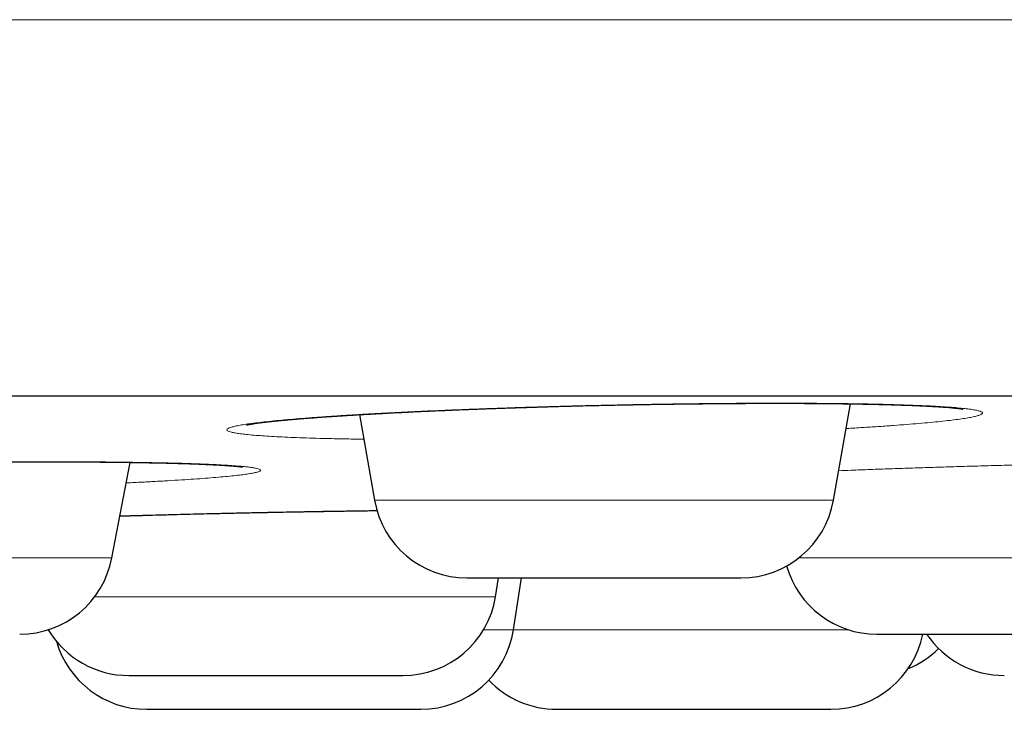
# Model space of a CAD drawing. Header units: millimetres. Extents: x 8 to 482, y 12 to 243.
# Tile 250 of 256: x 449.03 to 454.28, y 184.92 to 188.59. Entities that reach past the tile are written whole.
import ezdxf

# ---------------------------------------------------------------- set-up
doc = ezdxf.new("R2010")
doc.units = ezdxf.units.MM

msp = doc.modelspace()

# ---------------------------------------------------------------- linework, layer by layer
at = {"color": 7, "linetype": 'Continuous', "lineweight": 30}
for p, q in [((453.3646, 186.0288), (453.4552, 186.5428)), ((450.8384, 186.485), (450.9189, 186.0288)), ((449.519, 185.7216), (449.6166, 186.2309)), ((451.5642, 185.515), (451.5806, 185.6156)), ((451.6594, 185.339), (451.7023, 185.6156))]:
    msp.add_line(p, q, dxfattribs=at)
at = {"color": 8, "linetype": 'Continuous', "lineweight": 0}
for p, q in [((450.9189, 186.0288), (453.3646, 186.0288)), ((447.076, 185.7216), (449.519, 185.7216)), ((453.1799, 185.7216), (455.5485, 185.7216)), ((449.4275, 185.515), (451.5642, 185.515)), ((451.4999, 185.339), (451.6594, 185.339)), ((451.6594, 185.339), (453.4455, 185.339))]:
    msp.add_line(p, q, dxfattribs=at)
at = {"color": 7, "linetype": 'Continuous', "lineweight": 30}
for centre, start, end in [((451.4113, 186.1156), 190, 270), ((452.8722, 186.1156), 270, 350), ((449.028, 185.8156), 270, 349.1557), ((453.5965, 185.8156), 195.8723, 270), ((451.0708, 185.5956), 270, 350.7254), ((449.6099, 185.5956), 210.8201, 270), ((451.1653, 185.4156), 270, 351.1838), ((453.3509, 185.4156), 270, 348.4575), ((454.2755, 185.5956), 214.0957, 270), ((449.7044, 185.4156), 195.9829, 270), ((453.5744, 185.5956), 292.1668, 314.5122), ((451.89, 185.4156), 223.5565, 270)]:
    msp.add_arc(centre, 0.5, start, end, dxfattribs=at)
at = {"color": 8, "linetype": 'Continuous', "lineweight": 0}
for points, knots in [([(481.9986, 188.5884), (481.9967, 188.5884), (481.9931, 188.5884), (481.9635, 188.5884), (481.9164, 188.5884), (481.85, 188.5884), (481.7648, 188.5884), (481.661, 188.5884), (481.5344, 188.5884), (481.3832, 188.5884), (481.2051, 188.5884), (481.0052, 188.5884), (480.7837, 188.5884), (480.5482, 188.5884), (480.3014, 188.5884), (480.0455, 188.5884), (479.773, 188.5884), (479.484, 188.5884), (479.1789, 188.5884), (478.858, 188.5884), (478.5106, 188.5884), (478.1352, 188.5884), (477.7302, 188.5884), (477.3081, 188.5884), (476.8692, 188.5884), (476.4052, 188.5884), (475.9152, 188.5884), (475.3989, 188.5884), (474.8663, 188.5884), (474.3183, 188.5884), (473.7555, 188.5884), (473.1895, 188.5884), (472.622, 188.5884), (472.0546, 188.5884), (471.4764, 188.5884), (470.8881, 188.5884), (470.2783, 188.5884), (469.6469, 188.5884), (468.9936, 188.5884), (468.3317, 188.5884), (467.6617, 188.5884), (466.9843, 188.5884), (466.3131, 188.5884), (465.6491, 188.5884), (464.9936, 188.5884), (464.3337, 188.5884), (463.6698, 188.5884), (462.9614, 188.5884), (462.2076, 188.5884), (461.4078, 188.5884), (460.6053, 188.5884), (459.8009, 188.5884), (458.9953, 188.5884), (458.2042, 188.5884), (457.4285, 188.5884), (456.6689, 188.5884), (455.9104, 188.5884), (455.1533, 188.5884), (454.3982, 188.5884), (453.6455, 188.5884), (452.8955, 188.5884), (452.1486, 188.5884), (451.4052, 188.5884), (450.67, 188.5884), (449.9432, 188.5884), (449.2251, 188.5884), (448.5116, 188.5884), (447.7843, 188.5884), (447.0437, 188.5884), (446.29, 188.5884), (445.5428, 188.5884), (444.8021, 188.5884), (444.0682, 188.5884), (443.2989, 188.5884), (442.4952, 188.5884), (441.6578, 188.5884), (440.831, 188.5884), (440.0092, 188.5884), (439.193, 188.5884), (438.3825, 188.5884), (437.5835, 188.5884), (436.7961, 188.5884), (436.0204, 188.5884), (435.2563, 188.5884), (434.5006, 188.5884), (433.7454, 188.5884), (432.983, 188.5884), (432.209, 188.5884), (431.4234, 188.5884), (430.6311, 188.5884), (429.8324, 188.5884), (429.0274, 188.5884), (428.2117, 188.5884), (427.4155, 188.5884), (426.6397, 188.5884), (425.8849, 188.5884), (425.1222, 188.5884), (424.3516, 188.5884), (423.5735, 188.5884), (422.788, 188.5884), (421.9955, 188.5884), (421.2097, 188.5884), (420.431, 188.5884), (419.6599, 188.5884), (418.8835, 188.5884), (418.1022, 188.5884), (417.3164, 188.5884), (416.5417, 188.5884), (415.7786, 188.5884), (415.0273, 188.5884), (414.2735, 188.5884), (413.5175, 188.5884), (412.7598, 188.5884), (412.0007, 188.5884), (411.2409, 188.5884), (410.4807, 188.5884), (409.7207, 188.5884), (408.966, 188.5884), (408.2171, 188.5884), (407.4744, 188.5884), (406.7341, 188.5884), (406.0056, 188.5884), (405.2894, 188.5884), (404.5857, 188.5884), (403.8864, 188.5884), (403.1922, 188.5884), (402.5037, 188.5884), (401.8346, 188.5884), (401.1849, 188.5884), (400.5547, 188.5884), (399.9317, 188.5884), (399.3165, 188.5884), (398.6973, 188.5884), (398.0755, 188.5884), (397.4525, 188.5884), (396.841, 188.5884), (396.2416, 188.5884), (395.6551, 188.5884), (395.0932, 188.5884), (394.5556, 188.5884), (394.0417, 188.5884), (393.5418, 188.5884), (393.0562, 188.5884), (392.6001, 188.5884), (392.1721, 188.5884), (391.7712, 188.5884), (391.3839, 188.5884), (391.0107, 188.5884), (390.652, 188.5884), (390.3082, 188.5884), (389.9686, 188.5884), (389.6355, 188.5884), (389.3114, 188.5884), (389.007, 188.5884), (388.7228, 188.5884), (388.4671, 188.5884), (388.2382, 188.5884), (388.0342, 188.5884), (387.8479, 188.5884), (387.6797, 188.5884), (387.5296, 188.5884), (387.3979, 188.5884), (387.281, 188.5884), (387.1812, 188.5884), (387.1009, 188.5884), (387.0438, 188.5884), (387.0081, 188.5884), (387.0036, 188.5884), (387.0014, 188.5884)], [0, 0, 0, 0, 0.006366, 0.012731, 0.019093, 0.025451, 0.031804, 0.038151, 0.044491, 0.051454, 0.058404, 0.065341, 0.072263, 0.079167, 0.085427, 0.091671, 0.097897, 0.104104, 0.110291, 0.116458, 0.122602, 0.129334, 0.136037, 0.14271, 0.14935, 0.155958, 0.162929, 0.16986, 0.17675, 0.183598, 0.190403, 0.197163, 0.203494, 0.209785, 0.216033, 0.222238, 0.2284, 0.234886, 0.241322, 0.247706, 0.254039, 0.260318, 0.266545, 0.272366, 0.278139, 0.283864, 0.28954, 0.295167, 0.301787, 0.308337, 0.314817, 0.321226, 0.327565, 0.333834, 0.339679, 0.345462, 0.351183, 0.35684, 0.362435, 0.367969, 0.37344, 0.378849, 0.384196, 0.389483, 0.394616, 0.39969, 0.404706, 0.409665, 0.414956, 0.42018, 0.425339, 0.430432, 0.435461, 0.440426, 0.446196, 0.451879, 0.457477, 0.46299, 0.468529, 0.473982, 0.47935, 0.484635, 0.489837, 0.494958, 0.5, 0.50503, 0.51014, 0.515331, 0.520604, 0.525959, 0.531302, 0.536726, 0.542235, 0.547828, 0.552894, 0.558029, 0.563235, 0.568511, 0.573858, 0.579277, 0.584769, 0.590335, 0.595692, 0.601117, 0.606609, 0.61217, 0.617799, 0.623497, 0.628933, 0.634431, 0.639991, 0.645613, 0.651298, 0.657046, 0.662856, 0.668729, 0.674665, 0.680663, 0.686615, 0.692628, 0.698701, 0.704833, 0.710803, 0.716827, 0.722907, 0.729041, 0.735229, 0.74147, 0.747404, 0.753384, 0.759411, 0.765483, 0.7716, 0.778136, 0.784722, 0.791356, 0.798037, 0.804764, 0.811537, 0.817963, 0.824428, 0.83093, 0.837468, 0.844042, 0.850048, 0.856081, 0.86214, 0.868225, 0.874334, 0.880467, 0.886623, 0.893419, 0.900239, 0.907083, 0.913948, 0.920833, 0.927109, 0.933399, 0.939702, 0.946017, 0.952343, 0.958678, 0.965021, 0.972007, 0.978999, 0.985997, 0.992997, 1, 1, 1, 1]), ([(450.8615, 186.3541), (450.857, 186.3542), (450.8231, 186.3546), (450.7636, 186.3556), (450.6834, 186.3572), (450.6079, 186.3592), (450.5368, 186.3614), (450.4711, 186.3639), (450.411, 186.3667), (450.3566, 186.3697), (450.3078, 186.373), (450.2646, 186.3765), (450.2272, 186.3803), (450.1956, 186.3842), (450.1702, 186.3884), (450.1512, 186.3927), (450.1385, 186.3972), (450.1322, 186.4019), (450.1322, 186.4067), (450.1386, 186.4117), (450.1511, 186.4168), (450.1698, 186.422), (450.1946, 186.4273), (450.2256, 186.4326), (450.2628, 186.438), (450.3061, 186.4434), (450.3552, 186.4489), (450.4098, 186.4543), (450.4696, 186.4597), (450.5344, 186.4651), (450.6043, 186.4704), (450.6794, 186.4757), (450.7595, 186.4809), (450.8441, 186.486), (450.9326, 186.491), (451.0245, 186.4958), (451.1195, 186.5005), (451.2177, 186.505), (451.3192, 186.5093), (451.4238, 186.5135), (451.5311, 186.5175), (451.6403, 186.5213), (451.7505, 186.5248), (451.8614, 186.5281), (451.973, 186.5311), (452.0854, 186.5338), (452.1985, 186.5363), (452.312, 186.5386), (452.4251, 186.5405), (452.537, 186.5422), (452.6471, 186.5436), (452.7554, 186.5446), (452.8619, 186.5454), (452.9666, 186.5458), (453.0691, 186.546), (453.1686, 186.5458), (453.2646, 186.5454), (453.3566, 186.5446), (453.4447, 186.5436), (453.5289, 186.5422), (453.6092, 186.5405), (453.6851, 186.5386), (453.7561, 186.5363), (453.8216, 186.5338), (453.8815, 186.5311), (453.9359, 186.5281), (453.9847, 186.5248), (454.0279, 186.5213), (454.0654, 186.5175), (454.097, 186.5135), (454.1223, 186.5094), (454.1413, 186.505), (454.1539, 186.5005), (454.1601, 186.4958), (454.16, 186.491), (454.1535, 186.486), (454.1408, 186.4809), (454.122, 186.4757), (454.0971, 186.4704), (454.066, 186.4651), (454.0289, 186.4598), (453.9856, 186.4543), (453.9363, 186.4489), (453.8815, 186.4434), (453.8215, 186.438), (453.7565, 186.4326), (453.6865, 186.4273), (453.6116, 186.422), (453.5313, 186.4169), (453.4712, 186.4132), (453.4367, 186.4112), (453.432, 186.411)], [0, 0, 0, 0, 0.001744, 0.013132, 0.02457, 0.036096, 0.047659, 0.059124, 0.070526, 0.081904, 0.093292, 0.104729, 0.116249, 0.127796, 0.139251, 0.15065, 0.16203, 0.173426, 0.184877, 0.196416, 0.207934, 0.21937, 0.230759, 0.242139, 0.253545, 0.265015, 0.276583, 0.28808, 0.299501, 0.310882, 0.32226, 0.333671, 0.345151, 0.356735, 0.368241, 0.379666, 0.391047, 0.40242, 0.413823, 0.42529, 0.43686, 0.448401, 0.459849, 0.471241, 0.482613, 0.494001, 0.505444, 0.516976, 0.528551, 0.540031, 0.551452, 0.56285, 0.574262, 0.585725, 0.597276, 0.608805, 0.620254, 0.63166, 0.643058, 0.654487, 0.665982, 0.67758, 0.68909, 0.700517, 0.711898, 0.723271, 0.73467, 0.746135, 0.757699, 0.769246, 0.780699, 0.792094, 0.803467, 0.814856, 0.826297, 0.837826, 0.849389, 0.860854, 0.872257, 0.883635, 0.895024, 0.90646, 0.91798, 0.929526, 0.94098, 0.952379, 0.963759, 0.975156, 0.986606, 0.998145, 1, 1, 1, 1]), ([(446.5932, 186.1626), (446.5948, 186.1628), (446.6153, 186.1644), (446.6597, 186.1674), (446.7267, 186.1718), (446.7994, 186.1762), (446.8772, 186.1804), (446.9597, 186.1847), (447.0461, 186.1888), (447.136, 186.1928), (447.2292, 186.1966), (447.3258, 186.2003), (447.4258, 186.2039), (447.529, 186.2074), (447.6352, 186.2106), (447.7432, 186.2137), (447.8525, 186.2167), (447.9627, 186.2194), (448.0738, 186.2218), (448.1858, 186.2241), (448.2987, 186.2262), (448.4121, 186.228), (448.5254, 186.2296), (448.6376, 186.231), (448.7482, 186.2321), (448.8571, 186.233), (448.9644, 186.2336), (449.07, 186.234), (449.1736, 186.2341), (449.2745, 186.234), (449.3718, 186.2336), (449.4655, 186.233), (449.5553, 186.2321), (449.6414, 186.231), (449.7237, 186.2296), (449.8018, 186.228), (449.875, 186.2262), (449.9429, 186.2241), (450.0053, 186.2218), (450.0623, 186.2194), (450.1138, 186.2167), (450.1597, 186.2138), (450.2001, 186.2106), (450.2346, 186.2074), (450.2629, 186.2039), (450.2848, 186.2004), (450.3005, 186.1966), (450.3097, 186.1928), (450.3127, 186.1888), (450.3093, 186.1847), (450.2997, 186.1805), (450.284, 186.1762), (450.2621, 186.1718), (450.234, 186.1675), (450.1998, 186.163), (450.1594, 186.1586), (450.113, 186.1541), (450.061, 186.1495), (450.0037, 186.1451), (449.9413, 186.1406), (449.8738, 186.1363), (449.8012, 186.1319), (449.7234, 186.1277), (449.6548, 186.1241), (449.6106, 186.122), (449.5956, 186.1213)], [0, 0, 0, 0, 0.0013986, 0.0175284, 0.0336534, 0.0498253, 0.0660956, 0.0825148, 0.0988207, 0.1150127, 0.131142, 0.1472608, 0.1634211, 0.1796747, 0.1960723, 0.2124285, 0.2286533, 0.2447981, 0.260915, 0.277056, 0.2932734, 0.3096185, 0.3260229, 0.3422926, 0.3584785, 0.3746326, 0.3908072, 0.4070541, 0.4234249, 0.4397646, 0.4559909, 0.4721553, 0.4883099, 0.504507, 0.5207984, 0.5372349, 0.553548, 0.5697441, 0.5858747, 0.601992, 0.6181482, 0.6343951, 0.650784, 0.6671497, 0.6833818, 0.6995316, 0.7156507, 0.7317913, 0.7480053, 0.7643439, 0.7807319, 0.7969813, 0.8131429, 0.829268, 0.8454085, 0.8616162, 0.8779422, 0.8943058, 0.9105399, 0.926695, 0.9428228, 0.9589749, 0.9752029, 0.9915575, 1, 1, 1, 1]), ([(453.3923, 186.186), (453.4145, 186.187), (453.4698, 186.1892), (453.5613, 186.1928), (453.666, 186.1966), (453.7729, 186.2003), (453.8818, 186.2039), (453.9928, 186.2074), (454.1052, 186.2106), (454.2183, 186.2137), (454.3312, 186.2167), (454.4436, 186.2194), (454.5554, 186.2218), (454.6666, 186.2241), (454.7773, 186.2262), (454.8873, 186.228), (454.9956, 186.2296), (455.1015, 186.231), (455.2044, 186.2321), (455.3043, 186.233), (455.4013, 186.2336), (455.4953, 186.234), (455.586, 186.2341), (455.6728, 186.234), (455.7549, 186.2336), (455.8323, 186.233), (455.9048, 186.2321), (455.9725, 186.231), (456.0354, 186.2296), (456.0931, 186.228), (456.1453, 186.2262), (456.1914, 186.2241), (456.2315, 186.2218), (456.2655, 186.2194), (456.2934, 186.2167), (456.3153, 186.2138), (456.331, 186.2106), (456.3406, 186.2074), (456.3438, 186.2039), (456.3407, 186.2004), (456.3312, 186.1966), (456.3153, 186.1928), (456.2931, 186.1888), (456.2646, 186.1847), (456.2301, 186.1805), (456.1898, 186.1762), (456.1439, 186.1718), (456.0924, 186.1675), (456.0352, 186.163), (455.9724, 186.1586), (455.9042, 186.1541), (455.8311, 186.1495), (455.7534, 186.1451), (455.6859, 186.1414), (455.6427, 186.1392), (455.6284, 186.1385)], [0, 0, 0, 0, 0.0128022, 0.031924, 0.050972, 0.0700075, 0.089092, 0.1082867, 0.1276516, 0.1469674, 0.1661281, 0.1851944, 0.2042275, 0.2232893, 0.2424413, 0.261744, 0.2811168, 0.3003305, 0.3194452, 0.3385225, 0.3576238, 0.3768107, 0.3961438, 0.4154401, 0.4346025, 0.4536919, 0.4727698, 0.4918977, 0.5111371, 0.5305478, 0.5498127, 0.5689395, 0.587989, 0.6070227, 0.6261024, 0.6452893, 0.6646437, 0.6839708, 0.7031403, 0.7222123, 0.7412482, 0.7603094, 0.7794573, 0.7987524, 0.8181059, 0.8372958, 0.8563818, 0.8754248, 0.8944859, 0.9136264, 0.9329064, 0.9522312, 0.9714028, 0.9904813, 1, 1, 1, 1]), ([(449.5619, 185.9452), (449.5722, 185.9455), (449.6167, 185.9469), (449.6978, 185.9492), (449.8051, 185.9521), (449.9144, 185.9549), (450.0257, 185.9577), (450.1383, 185.9602), (450.2514, 185.9627), (450.3642, 185.965), (450.4765, 185.9671), (450.5883, 185.9691), (450.6998, 185.9709), (450.8106, 185.9725), (450.8882, 185.9735), (450.9283, 185.974), (450.9322, 185.9741)], [0, 0, 0, 0, 0.024124, 0.1043, 0.184411, 0.264714, 0.345465, 0.426916, 0.507853, 0.588252, 0.66837, 0.748465, 0.828794, 0.909614, 0.991177, 1, 1, 1, 1])]:
    msp.add_open_spline(points, degree=3, knots=knots, dxfattribs=at)
at = {"color": 7, "linetype": 'Continuous', "lineweight": 30}
for points, knots in [([(389.0014, 186.5856), (389.0019, 186.5856), (389.0027, 186.5856), (389.0096, 186.5856), (389.0206, 186.5856), (389.036, 186.5856), (389.0559, 186.5856), (389.0802, 186.5856), (389.1099, 186.5856), (389.1454, 186.5856), (389.1875, 186.5856), (389.2348, 186.5856), (389.2875, 186.5856), (389.3456, 186.5856), (389.409, 186.5856), (389.4778, 186.5856), (389.5518, 186.5856), (389.6313, 186.5856), (389.7156, 186.5856), (389.8046, 186.5856), (389.8981, 186.5856), (389.9967, 186.5856), (390.1008, 186.5856), (390.2105, 186.5856), (390.3259, 186.5856), (390.4464, 186.5856), (390.572, 186.5856), (390.7019, 186.5856), (390.8359, 186.5856), (390.9741, 186.5856), (391.1171, 186.5856), (391.2661, 186.5856), (391.421, 186.5856), (391.5821, 186.5856), (391.7483, 186.5856), (391.9196, 186.5856), (392.096, 186.5856), (392.2775, 186.5856), (392.4582, 186.5856), (392.6376, 186.5856), (392.815, 186.5856), (392.9965, 186.5856), (393.1819, 186.5856), (393.3713, 186.5856), (393.5646, 186.5856), (393.7685, 186.5856), (393.9835, 186.5856), (394.2099, 186.5856), (394.4412, 186.5856), (394.6773, 186.5856), (394.9182, 186.5856), (395.1639, 186.5856), (395.4144, 186.5856), (395.6697, 186.5856), (395.9298, 186.5856), (396.1932, 186.5856), (396.4596, 186.5856), (396.7289, 186.5856), (397.0024, 186.5856), (397.2815, 186.5856), (397.5663, 186.5856), (397.8568, 186.5856), (398.1513, 186.5856), (398.4499, 186.5856), (398.7507, 186.5856), (399.0536, 186.5856), (399.3586, 186.5856), (399.6674, 186.5856), (399.9823, 186.5856), (400.3033, 186.5856), (400.6305, 186.5856), (400.9617, 186.5856), (401.297, 186.5856), (401.6363, 186.5856), (401.9797, 186.5856), (402.3162, 186.5856), (402.6454, 186.5856), (402.9667, 186.5856), (403.2909, 186.5856), (403.618, 186.5856), (403.9481, 186.5856), (404.2811, 186.5856), (404.6282, 186.5856), (404.9898, 186.5856), (405.3662, 186.5856), (405.7462, 186.5856), (406.1297, 186.5856), (406.5167, 186.5856), (406.9073, 186.5856), (407.3014, 186.5856), (407.6991, 186.5856), (408.1003, 186.5856), (408.5026, 186.5856), (408.906, 186.5856), (409.3101, 186.5856), (409.7169, 186.5856), (410.1285, 186.5856), (410.545, 186.5856), (410.9663, 186.5856), (411.39, 186.5856), (411.8161, 186.5856), (412.242, 186.5856), (412.6676, 186.5856), (413.093, 186.5856), (413.5207, 186.5856), (413.9536, 186.5856), (414.3917, 186.5856), (414.8352, 186.5856), (415.281, 186.5856), (415.7292, 186.5856), (416.1799, 186.5856), (416.6328, 186.5856), (417.074, 186.5856), (417.5028, 186.5856), (417.919, 186.5856), (418.3367, 186.5856), (418.7557, 186.5856), (419.1762, 186.5856), (419.5981, 186.5856), (420.0356, 186.5856), (420.4888, 186.5856), (420.9578, 186.5856), (421.4287, 186.5856), (421.9012, 186.5856), (422.3755, 186.5856), (422.8515, 186.5856), (423.3292, 186.5856), (423.8087, 186.5856), (424.2899, 186.5856), (424.77, 186.5856), (425.2488, 186.5856), (425.7261, 186.5856), (426.2043, 186.5856), (426.6858, 186.5856), (427.1706, 186.5856), (427.6586, 186.5856), (428.1469, 186.5856), (428.6357, 186.5856), (429.1218, 186.5856), (429.6054, 186.5856), (430.0865, 186.5856), (430.5678, 186.5856), (431.0528, 186.5856), (431.5414, 186.5856), (432.0336, 186.5856), (432.5262, 186.5856), (433.0192, 186.5856), (433.5125, 186.5856), (434.0061, 186.5856), (434.4847, 186.5856), (434.9479, 186.5856), (435.3957, 186.5856), (435.8431, 186.5856), (436.2903, 186.5856), (436.7372, 186.5856), (437.1838, 186.5856), (437.6451, 186.5856), (438.1208, 186.5856), (438.6112, 186.5856), (439.1011, 186.5856), (439.5908, 186.5856), (440.0801, 186.5856), (440.5691, 186.5856), (441.0577, 186.5856), (441.546, 186.5856), (442.0339, 186.5856), (442.5186, 186.5856), (443.0001, 186.5856), (443.4779, 186.5856), (443.9547, 186.5856), (444.4327, 186.5856), (444.912, 186.5856), (445.3924, 186.5856), (445.8711, 186.5856), (446.3481, 186.5856), (446.8205, 186.5856), (447.2884, 186.5856), (447.7518, 186.5856), (448.2136, 186.5856), (448.6768, 186.5856), (449.1415, 186.5856), (449.6076, 186.5856), (450.0719, 186.5856), (450.5345, 186.5856), (450.9954, 186.5856), (451.4546, 186.5856), (451.8977, 186.5856), (452.3248, 186.5856), (452.7359, 186.5856), (453.1451, 186.5856), (453.5523, 186.5856), (453.9576, 186.5856), (454.361, 186.5856), (454.7757, 186.5856), (455.2017, 186.5856), (455.6386, 186.5856), (456.0731, 186.5856), (456.5053, 186.5856), (456.9352, 186.5856), (457.3627, 186.5856), (457.7878, 186.5856), (458.2105, 186.5856), (458.6309, 186.5856), (459.0465, 186.5856), (459.4572, 186.5856), (459.8629, 186.5856), (460.2657, 186.5856), (460.6675, 186.5856), (461.0683, 186.5856), (461.468, 186.5856), (461.8641, 186.5856), (462.2567, 186.5856), (462.6435, 186.5856), (463.0245, 186.5856), (463.3997, 186.5856), (463.7716, 186.5856), (464.1426, 186.5856), (464.5126, 186.5856), (464.8815, 186.5856), (465.2469, 186.5856), (465.6088, 186.5856), (465.9671, 186.5856), (466.3218, 186.5856), (466.6621, 186.5856), (466.988, 186.5856), (467.3, 186.5856), (467.6086, 186.5856), (467.9138, 186.5856), (468.2158, 186.5856), (468.5144, 186.5856), (468.8196, 186.5856), (469.1309, 186.5856), (469.4479, 186.5856), (469.7608, 186.5856), (470.0698, 186.5856), (470.3747, 186.5856), (470.6756, 186.5856), (470.9725, 186.5856), (471.2654, 186.5856), (471.5543, 186.5856), (471.8374, 186.5856), (472.1149, 186.5856), (472.3866, 186.5856), (472.6541, 186.5856), (472.9185, 186.5856), (473.1798, 186.5856), (473.4379, 186.5856), (473.6912, 186.5856), (473.9396, 186.5856), (474.1819, 186.5856), (474.4179, 186.5856), (474.6479, 186.5856), (474.8733, 186.5856), (475.0955, 186.5856), (475.3145, 186.5856), (475.5302, 186.5856), (475.741, 186.5856), (475.947, 186.5856), (476.1482, 186.5856), (476.3445, 186.5856), (476.5301, 186.5856), (476.7053, 186.5856), (476.8705, 186.5856), (477.0315, 186.5856), (477.1884, 186.5856), (477.341, 186.5856), (477.4895, 186.5856), (477.6386, 186.5856), (477.7878, 186.5856), (477.9366, 186.5856), (478.0804, 186.5856), (478.2191, 186.5856), (478.3527, 186.5856), (478.4812, 186.5856), (478.6047, 186.5856), (478.7231, 186.5856), (478.8364, 186.5856), (478.944, 186.5856), (479.046, 186.5856), (479.1425, 186.5856), (479.2339, 186.5856), (479.3207, 186.5856), (479.4027, 186.5856), (479.4799, 186.5856), (479.5518, 186.5856), (479.6183, 186.5856), (479.6791, 186.5856), (479.7343, 186.5856), (479.784, 186.5856), (479.8285, 186.5856), (479.8682, 186.5856), (479.9029, 186.5856), (479.9324, 186.5856), (479.9565, 186.5856), (479.9753, 186.5856), (479.9887, 186.5856), (479.997, 186.5856), (479.9981, 186.5856), (479.9986, 186.5856)], [0, 0, 0, 0, 0.003135, 0.006267, 0.009399, 0.012529, 0.015659, 0.018788, 0.021917, 0.02536, 0.028802, 0.032246, 0.035691, 0.039138, 0.042588, 0.04604, 0.049495, 0.052953, 0.056415, 0.05982, 0.063229, 0.066635, 0.070037, 0.073497, 0.076954, 0.080407, 0.083858, 0.087306, 0.090691, 0.094074, 0.097456, 0.100837, 0.104287, 0.107736, 0.111187, 0.114638, 0.11809, 0.121544, 0.125, 0.128134, 0.131267, 0.134398, 0.137529, 0.140658, 0.143787, 0.146916, 0.150359, 0.153801, 0.157245, 0.16069, 0.164138, 0.167587, 0.171039, 0.174494, 0.177953, 0.181415, 0.18482, 0.188229, 0.191635, 0.195037, 0.198497, 0.201954, 0.205407, 0.208858, 0.212306, 0.215691, 0.219074, 0.222456, 0.225837, 0.229287, 0.232736, 0.236187, 0.239638, 0.24309, 0.246544, 0.25, 0.253134, 0.256267, 0.259398, 0.262529, 0.265658, 0.268787, 0.271916, 0.275359, 0.278801, 0.282245, 0.28569, 0.289138, 0.292587, 0.296039, 0.299494, 0.302953, 0.306415, 0.30982, 0.313229, 0.316635, 0.320037, 0.323497, 0.326954, 0.330407, 0.333858, 0.337306, 0.340691, 0.344074, 0.347456, 0.350837, 0.354287, 0.357736, 0.361187, 0.364638, 0.36809, 0.371544, 0.375, 0.378134, 0.381267, 0.384398, 0.387529, 0.390658, 0.393787, 0.396916, 0.400359, 0.403801, 0.407245, 0.41069, 0.414138, 0.417587, 0.421039, 0.424494, 0.427953, 0.431415, 0.43482, 0.438229, 0.441635, 0.445037, 0.448497, 0.451954, 0.455407, 0.458858, 0.462306, 0.465691, 0.469074, 0.472456, 0.475837, 0.479287, 0.482736, 0.486187, 0.489638, 0.49309, 0.496544, 0.5, 0.503134, 0.506267, 0.509398, 0.512529, 0.515658, 0.518787, 0.521916, 0.525359, 0.528801, 0.532245, 0.53569, 0.539138, 0.542587, 0.546039, 0.549494, 0.552953, 0.556415, 0.55982, 0.563229, 0.566635, 0.570037, 0.573497, 0.576954, 0.580407, 0.583858, 0.587306, 0.590691, 0.594074, 0.597456, 0.600837, 0.604287, 0.607736, 0.611187, 0.614638, 0.61809, 0.621544, 0.625, 0.628134, 0.631267, 0.634398, 0.637529, 0.640658, 0.643787, 0.646916, 0.650359, 0.653801, 0.657245, 0.66069, 0.664138, 0.667587, 0.671039, 0.674494, 0.677953, 0.681415, 0.68482, 0.688229, 0.691635, 0.695037, 0.698497, 0.701954, 0.705407, 0.708858, 0.712306, 0.715691, 0.719074, 0.722456, 0.725837, 0.729287, 0.732736, 0.736187, 0.739638, 0.74309, 0.746544, 0.75, 0.753134, 0.756267, 0.759398, 0.762529, 0.765658, 0.768787, 0.771916, 0.775359, 0.778801, 0.782245, 0.78569, 0.789138, 0.792587, 0.796039, 0.799494, 0.802953, 0.806415, 0.80982, 0.813229, 0.816635, 0.820037, 0.823497, 0.826954, 0.830407, 0.833858, 0.837306, 0.840691, 0.844074, 0.847456, 0.850837, 0.854287, 0.857736, 0.861187, 0.864638, 0.86809, 0.871544, 0.875, 0.878134, 0.881267, 0.884398, 0.887529, 0.890658, 0.893787, 0.896916, 0.900359, 0.903801, 0.907245, 0.91069, 0.914138, 0.917587, 0.921039, 0.924494, 0.927953, 0.931415, 0.93482, 0.938229, 0.941635, 0.945038, 0.948498, 0.951955, 0.955408, 0.958859, 0.962307, 0.965692, 0.969075, 0.972457, 0.975838, 0.979288, 0.982737, 0.986187, 0.989638, 0.99309, 0.996544, 1, 1, 1, 1]), ([(450.2375, 186.4302), (450.2375, 186.4302), (450.2374, 186.4301), (450.2381, 186.4303), (450.2396, 186.4306), (450.242, 186.4312), (450.2455, 186.4319), (450.25, 186.4327), (450.255, 186.4337), (450.2604, 186.4346), (450.2664, 186.4356), (450.2731, 186.4366), (450.282, 186.438), (450.2933, 186.4396), (450.3072, 186.4415), (450.3224, 186.4434), (450.3393, 186.4455), (450.3586, 186.4477), (450.38, 186.45), (450.4029, 186.4524), (450.4261, 186.4547), (450.447, 186.4566), (450.4654, 186.4583), (450.4809, 186.4596), (450.4953, 186.4609), (450.5086, 186.462), (450.5216, 186.4631), (450.5353, 186.4642), (450.5503, 186.4654), (450.5669, 186.4667), (450.5849, 186.4681), (450.6048, 186.4696), (450.6268, 186.4712), (450.6504, 186.4729), (450.6788, 186.4749), (450.7111, 186.477), (450.7466, 186.4793), (450.7807, 186.4815), (450.8132, 186.4835), (450.8419, 186.4852), (450.8671, 186.4867), (450.8901, 186.488), (450.9142, 186.4894), (450.9405, 186.4908), (450.972, 186.4925), (451.0093, 186.4945), (451.0532, 186.4967), (451.1011, 186.4991), (451.1533, 186.5016), (451.2056, 186.504), (451.2573, 186.5063), (451.3072, 186.5084), (451.3578, 186.5105), (451.4074, 186.5125), (451.4588, 186.5145), (451.5114, 186.5164), (451.5647, 186.5183), (451.6138, 186.52), (451.6587, 186.5216), (451.6967, 186.5228), (451.7285, 186.5238), (451.7544, 186.5246), (451.7775, 186.5254), (451.7982, 186.526), (451.8226, 186.5268), (451.8529, 186.5277), (451.8911, 186.5288), (451.9336, 186.53), (451.9804, 186.5312), (452.0315, 186.5325), (452.0869, 186.5338), (452.1503, 186.5352), (452.2202, 186.5366), (452.2949, 186.538), (452.3691, 186.5393), (452.4422, 186.5405), (452.5142, 186.5415), (452.5896, 186.5425), (452.6681, 186.5434), (452.7494, 186.5442), (452.8296, 186.5448), (452.9098, 186.5453), (452.9861, 186.5455), (453.0583, 186.5456), (453.1263, 186.5455), (453.1942, 186.5453), (453.2614, 186.5449), (453.3266, 186.5444), (453.386, 186.5437), (453.4396, 186.543), (453.4877, 186.5423), (453.5334, 186.5414), (453.5767, 186.5405), (453.6175, 186.5396), (453.6555, 186.5386), (453.6903, 186.5376), (453.7218, 186.5366), (453.7503, 186.5356), (453.7761, 186.5346), (453.7967, 186.5338), (453.8129, 186.5331), (453.8253, 186.5325), (453.8373, 186.532), (453.8499, 186.5314), (453.8635, 186.5307), (453.8782, 186.5299), (453.8938, 186.529), (453.9101, 186.5281), (453.9263, 186.5271), (453.9418, 186.526), (453.9566, 186.525), (453.9724, 186.5238), (453.9886, 186.5224), (454.0045, 186.521), (454.0181, 186.5196), (454.0281, 186.5185), (454.0355, 186.5176), (454.0407, 186.5169), (454.0449, 186.5163), (454.0479, 186.5158), (454.0499, 186.5155), (454.0514, 186.5153), (454.0527, 186.5151), (454.0539, 186.5149), (454.0549, 186.5147), (454.055, 186.5147), (454.055, 186.5147)], [0, 0, 0, 0, 0.002295, 0.006804, 0.011004, 0.015431, 0.021002, 0.02687, 0.03227, 0.037165, 0.042068, 0.04722, 0.052617, 0.061069, 0.069233, 0.077204, 0.085638, 0.094662, 0.104101, 0.113639, 0.122612, 0.131014, 0.136767, 0.142112, 0.146961, 0.151314, 0.15524, 0.159509, 0.164331, 0.169237, 0.17461, 0.180448, 0.186754, 0.193516, 0.200278, 0.210114, 0.219356, 0.228004, 0.236056, 0.243512, 0.248951, 0.254182, 0.259795, 0.265846, 0.272335, 0.281228, 0.290832, 0.301148, 0.312177, 0.323922, 0.333653, 0.343827, 0.354061, 0.36378, 0.372979, 0.383935, 0.394042, 0.40328, 0.41165, 0.419156, 0.424451, 0.429215, 0.433451, 0.437161, 0.440609, 0.446805, 0.453773, 0.461512, 0.470024, 0.47931, 0.489373, 0.500215, 0.513754, 0.527368, 0.540844, 0.554183, 0.567384, 0.580447, 0.595941, 0.611237, 0.626414, 0.64196, 0.657964, 0.671656, 0.685657, 0.699942, 0.714515, 0.729111, 0.743363, 0.755306, 0.766996, 0.778436, 0.789626, 0.800567, 0.811156, 0.821179, 0.830445, 0.839162, 0.84733, 0.854948, 0.859442, 0.863706, 0.867739, 0.872126, 0.877336, 0.882787, 0.888917, 0.895701, 0.902666, 0.909639, 0.91662, 0.923608, 0.93323, 0.942648, 0.951709, 0.960418, 0.965777, 0.97099, 0.975805, 0.980049, 0.982426, 0.984757, 0.987744, 0.991455, 0.99585, 1, 1, 1, 1]), ([(446.593, 186.1618), (446.5983, 186.1622), (446.61, 186.1631), (446.6297, 186.1646), (446.6518, 186.1662), (446.6744, 186.1677), (446.6963, 186.1692), (446.7172, 186.1705), (446.737, 186.1718), (446.7556, 186.1729), (446.7725, 186.174), (446.7875, 186.1748), (446.8006, 186.1756), (446.8156, 186.1765), (446.834, 186.1775), (446.8578, 186.1788), (446.8851, 186.1803), (446.9159, 186.1819), (446.9506, 186.1837), (446.9891, 186.1856), (447.0319, 186.1877), (447.0773, 186.1898), (447.1248, 186.1919), (447.1729, 186.1939), (447.2216, 186.1959), (447.2694, 186.1978), (447.3203, 186.1998), (447.3739, 186.2018), (447.4299, 186.2037), (447.4806, 186.2055), (447.5261, 186.207), (447.5665, 186.2083), (447.6043, 186.2094), (447.6408, 186.2105), (447.6816, 186.2117), (447.7291, 186.2131), (447.7847, 186.2146), (447.8395, 186.2161), (447.8931, 186.2174), (447.9447, 186.2187), (447.999, 186.2199), (448.0559, 186.2212), (448.1154, 186.2225), (448.1771, 186.2237), (448.245, 186.225), (448.3174, 186.2262), (448.3927, 186.2275), (448.4652, 186.2286), (448.5346, 186.2295), (448.601, 186.2303), (448.6643, 186.231), (448.7263, 186.2317), (448.7868, 186.2322), (448.846, 186.2327), (448.9039, 186.2331), (448.9629, 186.2334), (449.0236, 186.2336), (449.086, 186.2338), (449.1498, 186.2339), (449.2158, 186.2338), (449.2836, 186.2337), (449.353, 186.2334), (449.4224, 186.233), (449.4898, 186.2324), (449.5534, 186.2317), (449.6126, 186.231), (449.6676, 186.2301), (449.7184, 186.2292), (449.7654, 186.2283), (449.8092, 186.2273), (449.8512, 186.2262), (449.8926, 186.225), (449.9337, 186.2237), (449.9742, 186.2222), (450.005, 186.221), (450.0265, 186.22), (450.0389, 186.2194), (450.0497, 186.2189), (450.059, 186.2185), (450.0668, 186.2181), (450.0733, 186.2177), (450.0787, 186.2174), (450.0842, 186.2171), (450.0909, 186.2168), (450.0996, 186.2162), (450.1101, 186.2156), (450.1219, 186.2149), (450.1339, 186.214), (450.1454, 186.2132), (450.1569, 186.2123), (450.1683, 186.2114), (450.1794, 186.2104), (450.1893, 186.2094), (450.1981, 186.2085), (450.2053, 186.2077), (450.2108, 186.2069), (450.2149, 186.2064), (450.2175, 186.206), (450.2178, 186.2059), (450.218, 186.2059)], [0, 0, 0, 0, 0.006455, 0.014459, 0.023282, 0.031746, 0.039592, 0.04682, 0.053728, 0.059956, 0.065502, 0.070368, 0.074551, 0.078108, 0.084503, 0.091774, 0.099923, 0.108951, 0.118859, 0.129648, 0.141319, 0.153873, 0.165874, 0.178429, 0.190621, 0.202303, 0.213475, 0.227331, 0.24031, 0.25241, 0.262061, 0.271067, 0.279427, 0.287161, 0.295022, 0.306079, 0.317999, 0.330782, 0.341146, 0.352015, 0.363388, 0.375266, 0.387648, 0.400536, 0.413645, 0.429823, 0.445417, 0.460427, 0.474856, 0.488705, 0.501975, 0.514667, 0.527962, 0.54056, 0.552685, 0.565483, 0.579117, 0.592805, 0.607252, 0.622455, 0.638381, 0.655032, 0.672399, 0.689654, 0.706287, 0.722302, 0.737699, 0.75248, 0.766645, 0.780196, 0.793735, 0.807874, 0.822614, 0.837955, 0.853899, 0.859828, 0.865196, 0.869988, 0.874204, 0.877844, 0.880907, 0.883395, 0.885606, 0.889036, 0.893531, 0.899089, 0.905712, 0.912997, 0.920004, 0.926695, 0.935529, 0.943805, 0.952239, 0.961016, 0.969998, 0.977535, 0.985116, 0.9927, 1, 1, 1, 1]), ([(449.5618, 185.945), (449.5693, 185.9453), (449.598, 185.9462), (449.6499, 185.9477), (449.7186, 185.9496), (449.7915, 185.9516), (449.8647, 185.9536), (449.9376, 185.9554), (450.0099, 185.9572), (450.0852, 185.959), (450.1634, 185.9608), (450.2444, 185.9625), (450.3282, 185.9642), (450.4107, 185.9658), (450.4917, 185.9673), (450.5699, 185.9687), (450.6474, 185.97), (450.7226, 185.9711), (450.795, 185.9722), (450.8645, 185.9731), (450.91, 185.9737), (450.9321, 185.974), (450.9322, 185.974)], [0, 0, 0, 0, 0.017433, 0.066976, 0.118985, 0.173454, 0.230377, 0.281119, 0.33366, 0.388004, 0.444156, 0.502108, 0.561865, 0.623441, 0.678823, 0.735565, 0.791695, 0.846183, 0.89903, 0.950237, 0.999803, 1, 1, 1, 1]), ([(451.4116, 185.6156), (451.4115, 185.6156), (451.4112, 185.6156), (451.4142, 185.6156), (451.4195, 185.6156), (451.4265, 185.6156), (451.4356, 185.6156), (451.4467, 185.6156), (451.4598, 185.6156), (451.475, 185.6156), (451.4945, 185.6156), (451.5191, 185.6156), (451.5497, 185.6156), (451.5835, 185.6156), (451.6206, 185.6156), (451.6547, 185.6156), (451.6843, 185.6156), (451.708, 185.6156), (451.7324, 185.6156), (451.7573, 185.6156), (451.7885, 185.6156), (451.8266, 185.6156), (451.8722, 185.6156), (451.9192, 185.6156), (451.9674, 185.6156), (452.0161, 185.6156), (452.0652, 185.6156), (452.1146, 185.6156), (452.1642, 185.6156), (452.2106, 185.6156), (452.2533, 185.6156), (452.2921, 185.6156), (452.3302, 185.6156), (452.3678, 185.6156), (452.4047, 185.6156), (452.4411, 185.6156), (452.4646, 185.6156), (452.4764, 185.6156)], [0, 0, 0, 0, 0.014965, 0.048385, 0.074975, 0.101344, 0.127568, 0.153724, 0.179891, 0.206144, 0.232562, 0.269717, 0.306499, 0.343118, 0.379787, 0.416717, 0.43694, 0.457015, 0.476975, 0.496853, 0.516682, 0.549712, 0.582859, 0.616278, 0.649895, 0.683162, 0.716231, 0.749261, 0.782408, 0.815828, 0.842372, 0.868712, 0.894921, 0.921077, 0.947258, 0.97354, 1, 1, 1, 1]), ([(452.4764, 185.6156), (452.4927, 185.6156), (452.5251, 185.6156), (452.5708, 185.6156), (452.6141, 185.6156), (452.6546, 185.6156), (452.6867, 185.6156), (452.7114, 185.6156), (452.7298, 185.6156), (452.7471, 185.6156), (452.7633, 185.6156), (452.7817, 185.6156), (452.8015, 185.6156), (452.8213, 185.6156), (452.838, 185.6156), (452.8517, 185.6156), (452.862, 185.6156), (452.8688, 185.6156), (452.8722, 185.6156), (452.8719, 185.6156), (452.8719, 185.6156)], [0, 0, 0, 0, 0.069361, 0.138074, 0.206535, 0.275144, 0.344297, 0.382105, 0.419637, 0.456953, 0.494116, 0.531188, 0.592939, 0.654909, 0.71739, 0.780238, 0.842432, 0.904257, 0.966008, 1, 1, 1, 1]), ([(453.5968, 185.3156), (453.5967, 185.3156), (453.5963, 185.3156), (453.5991, 185.3156), (453.6051, 185.3156), (453.6148, 185.3156), (453.6269, 185.3156), (453.6406, 185.3156), (453.6551, 185.3156), (453.6715, 185.3156), (453.6897, 185.3156), (453.7098, 185.3156), (453.7318, 185.3156), (453.7588, 185.3156), (453.7915, 185.3156), (453.8305, 185.3156), (453.8722, 185.3156), (453.9165, 185.3156), (453.9562, 185.3156), (453.99, 185.3156), (454.0169, 185.3156), (454.0442, 185.3156), (454.0718, 185.3156), (454.106, 185.3156), (454.1472, 185.3156), (454.1958, 185.3156), (454.2452, 185.3156), (454.2951, 185.3156), (454.3449, 185.3156), (454.3944, 185.3156), (454.4435, 185.3156), (454.4922, 185.3156), (454.5371, 185.3156), (454.5779, 185.3156), (454.6145, 185.3156), (454.6502, 185.3156), (454.6849, 185.3156), (454.7185, 185.3156), (454.7512, 185.3156), (454.772, 185.3156), (454.7824, 185.3156)], [0, 0, 0, 0, 0.01101, 0.041173, 0.0713, 0.101534, 0.132016, 0.156269, 0.180321, 0.204241, 0.228098, 0.251965, 0.275911, 0.300007, 0.333897, 0.367447, 0.400847, 0.434293, 0.467978, 0.486424, 0.504734, 0.52294, 0.541071, 0.559158, 0.589285, 0.619519, 0.650001, 0.680664, 0.711007, 0.74117, 0.771297, 0.801531, 0.832013, 0.856225, 0.88025, 0.904156, 0.928013, 0.951893, 0.975866, 1, 1, 1, 1]), ([(449.6102, 185.0956), (449.6101, 185.0956), (449.6098, 185.0956), (449.613, 185.0956), (449.6196, 185.0956), (449.6298, 185.0956), (449.6423, 185.0956), (449.6564, 185.0956), (449.6713, 185.0956), (449.688, 185.0956), (449.7066, 185.0956), (449.727, 185.0956), (449.7493, 185.0956), (449.7767, 185.0956), (449.8097, 185.0956), (449.8491, 185.0956), (449.8911, 185.0956), (449.9357, 185.0956), (449.9757, 185.0956), (450.0097, 185.0956), (450.0367, 185.0956), (450.0641, 185.0956), (450.0918, 185.0956), (450.1262, 185.0956), (450.1675, 185.0956), (450.2161, 185.0956), (450.2657, 185.0956), (450.3156, 185.0956), (450.3654, 185.0956), (450.4148, 185.0956), (450.4639, 185.0956), (450.5125, 185.0956), (450.5572, 185.0956), (450.5979, 185.0956), (450.6344, 185.0956), (450.6699, 185.0956), (450.7044, 185.0956), (450.7378, 185.0956), (450.7703, 185.0956), (450.7909, 185.0956), (450.8013, 185.0956)], [0, 0, 0, 0, 0.015291, 0.045324, 0.07532, 0.105423, 0.135774, 0.159922, 0.18387, 0.207686, 0.23144, 0.255203, 0.279046, 0.303037, 0.336781, 0.370185, 0.403441, 0.436742, 0.470281, 0.488647, 0.506879, 0.525005, 0.543058, 0.561066, 0.591063, 0.621166, 0.651517, 0.682046, 0.712258, 0.74229, 0.772287, 0.80239, 0.832741, 0.856848, 0.880768, 0.904571, 0.928325, 0.952102, 0.97597, 1, 1, 1, 1]), ([(450.8013, 185.0956), (450.8154, 185.0956), (450.8434, 185.0956), (450.8819, 185.0956), (450.9173, 185.0956), (450.9494, 185.0956), (450.9737, 185.0956), (450.9919, 185.0956), (451.0049, 185.0956), (451.0168, 185.0956), (451.0276, 185.0956), (451.0392, 185.0956), (451.0507, 185.0956), (451.0608, 185.0956), (451.0674, 185.0956), (451.0707, 185.0956), (451.0705, 185.0956), (451.0704, 185.0956)], [0, 0, 0, 0, 0.08553, 0.170261, 0.254682, 0.339284, 0.424558, 0.47118, 0.517461, 0.563476, 0.609302, 0.655017, 0.731163, 0.807579, 0.884625, 0.962125, 1, 1, 1, 1]), ([(449.7044, 184.9156), (449.7044, 184.9156), (449.7043, 184.9156), (449.7056, 184.9156), (449.7094, 184.9156), (449.7174, 184.9156), (449.7288, 184.9156), (449.7434, 184.9156), (449.761, 184.9156), (449.7818, 184.9156), (449.8055, 184.9156), (449.8323, 184.9156), (449.86, 184.9156), (449.8876, 184.9156), (449.9145, 184.9156), (449.9428, 184.9156), (449.9725, 184.9156), (450.0035, 184.9156), (450.0358, 184.9156), (450.074, 184.9156), (450.1183, 184.9156), (450.1688, 184.9156), (450.2207, 184.9156), (450.2738, 184.9156), (450.3198, 184.9156), (450.358, 184.9156), (450.388, 184.9156), (450.4178, 184.9156), (450.4475, 184.9156), (450.4838, 184.9156), (450.5265, 184.9156), (450.5755, 184.9156), (450.6242, 184.9156), (450.672, 184.9156), (450.7186, 184.9156), (450.7636, 184.9156), (450.8071, 184.9156), (450.8489, 184.9156), (450.8862, 184.9156), (450.9192, 184.9156), (450.948, 184.9156), (450.9752, 184.9156), (451.0008, 184.9156), (451.0248, 184.9156), (451.0472, 184.9156), (451.0607, 184.9156), (451.0675, 184.9156)], [0, 0, 0, 0, 0.006636, 0.022139, 0.047962, 0.073877, 0.100005, 0.126287, 0.152295, 0.178149, 0.203972, 0.229887, 0.256015, 0.276803, 0.297419, 0.317921, 0.338371, 0.358828, 0.379353, 0.400007, 0.429055, 0.457812, 0.486441, 0.515109, 0.543981, 0.559792, 0.575487, 0.591092, 0.606633, 0.622136, 0.647959, 0.673873, 0.700002, 0.726284, 0.752292, 0.778146, 0.803969, 0.829884, 0.856012, 0.876765, 0.897357, 0.917848, 0.938297, 0.958766, 0.979313, 1, 1, 1, 1]), ([(451.0675, 184.9156), (451.0764, 184.9156), (451.0941, 184.9156), (451.1159, 184.9156), (451.1341, 184.9156), (451.1481, 184.9156), (451.1566, 184.9156), (451.1615, 184.9156), (451.164, 184.9156), (451.1653, 184.9156), (451.1653, 184.9156), (451.1653, 184.9156)], [0, 0, 0, 0, 0.145031, 0.288709, 0.431859, 0.575318, 0.719915, 0.798971, 0.877449, 0.955476, 1, 1, 1, 1]), ([(451.8903, 184.9156), (451.8904, 184.9156), (451.8904, 184.9156), (451.8952, 184.9156), (451.9029, 184.9156), (451.9114, 184.9156), (451.9192, 184.9156), (451.9281, 184.9156), (451.9382, 184.9156), (451.9518, 184.9156), (451.9701, 184.9156), (451.9944, 184.9156), (452.0217, 184.9156), (452.0518, 184.9156), (452.0843, 184.9156), (452.1192, 184.9156), (452.1564, 184.9156), (452.1958, 184.9156), (452.2346, 184.9156), (452.2719, 184.9156), (452.307, 184.9156), (452.3429, 184.9156), (452.3795, 184.9156), (452.4169, 184.9156), (452.4549, 184.9156), (452.4988, 184.9156), (452.5484, 184.9156), (452.6034, 184.9156), (452.6583, 184.9156), (452.7131, 184.9156), (452.7592, 184.9156), (452.7968, 184.9156), (452.8258, 184.9156), (452.8543, 184.9156), (452.8823, 184.9156), (452.9159, 184.9156), (452.9547, 184.9156), (452.998, 184.9156), (453.0398, 184.9156), (453.0798, 184.9156), (453.1176, 184.9156), (453.1528, 184.9156), (453.1855, 184.9156), (453.2156, 184.9156), (453.2412, 184.9156), (453.2628, 184.9156), (453.2807, 184.9156), (453.2966, 184.9156), (453.3105, 184.9156), (453.3224, 184.9156), (453.3324, 184.9156), (453.3373, 184.9156), (453.3398, 184.9156)], [0, 0, 0, 0, 0.017449, 0.042744, 0.06822, 0.082171, 0.096019, 0.109788, 0.123501, 0.13718, 0.159965, 0.182831, 0.205885, 0.229075, 0.252024, 0.274836, 0.297621, 0.320487, 0.343541, 0.361884, 0.380074, 0.398165, 0.416208, 0.434259, 0.452369, 0.470593, 0.496224, 0.521598, 0.546859, 0.572154, 0.59763, 0.611581, 0.625429, 0.639198, 0.652911, 0.66659, 0.689375, 0.712241, 0.735295, 0.758485, 0.781433, 0.804246, 0.827031, 0.849897, 0.872951, 0.891263, 0.909433, 0.927513, 0.945556, 0.963617, 0.981747, 1, 1, 1, 1]), ([(453.3398, 184.9156), (453.3426, 184.9156), (453.3481, 184.9156), (453.3512, 184.9156), (453.3507, 184.9156), (453.3506, 184.9156)], [0, 0, 0, 0, 0.435114, 0.866169, 1, 1, 1, 1])]:
    msp.add_open_spline(points, degree=3, knots=knots, dxfattribs=at)

doc.saveas('drawing.dxf')
